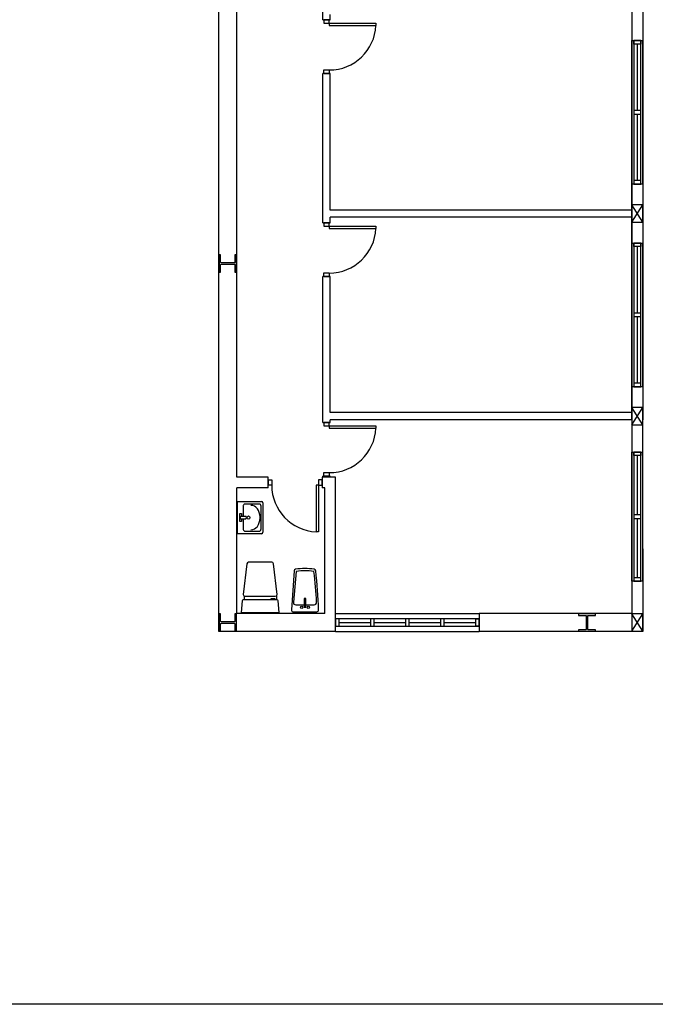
# Model space of a CAD drawing. Header units: millimetres. Extents: x -559 to 10735, y -2326 to 222.
# Tile 233 of 256: x 2385.33 to 2389.92, y -1797.17 to -1790.05. Entities that reach past the tile are written whole.
import ezdxf

# ---------------------------------------------------------------- set-up
doc = ezdxf.new("R2010")
doc.units = ezdxf.units.MM
doc.header["$LTSCALE"] = 4
doc.layers.add('Extremos da Area Total', color=253, linetype='Continuous')
doc.layers.add('Planta Baixa', color=251, linetype='Continuous')

# ---------------------------------------------------------------- blocks, each defined once
blk = doc.blocks.new('AUW01D3S-flat-8-flat-1')
at = {"color": 9}
for p, q in [((-0.075, 0), (-0.075, 1.8)), ((0.075, 0), (0.075, 1.8))]:
    blk.add_line(p, q, dxfattribs=at)
blk = doc.blocks.new('AUD18D1S-flat-18-flat-1')
at = {"color": 9}
for p, q in [((-0.075, 1.8), (0.075, 1.8)), ((0.075, 0), (-0.075, 0))]:
    blk.add_line(p, q, dxfattribs=at)
blk = doc.blocks.new('AUD19D1S-flat-18-flat-1')
at = {"color": 9}
for p, q in [((0, 1.8), (0, 1.8)), ((0, 0), (0, 0))]:
    blk.add_line(p, q, dxfattribs=at)
blk = doc.blocks.new('AUD37D1S-flat-50-flat-1')
at = {"color": 9}
for p, q in [((-0.05, 0.05), (-0.05, 0)), ((0.05, 0.05), (-0.05, 0.05)), ((-0.05, 0), (0.05, 0)), ((0.05, 0), (0.05, 0.05))]:
    blk.add_line(p, q, dxfattribs=at)
at = {"color": 9, "oblique": 36.8699, "width": 1.25, "flags": 3}
for p in [(-0.05, 0.05), (0, 0.05), (0.05, 0.05)]:
    blk.add_attdef('JAMBPT', p, '', height=0.00632, rotation=153.4349, dxfattribs=at)
at = {"color": 9, "width": 0.5, "flags": 3}
for p in [(-0.05, 0.05), (0, 0.05)]:
    blk.add_attdef('JAMBPT', p, '', height=0.01, rotation=90, dxfattribs=at)
blk = doc.blocks.new('AUD37D1S-flat-49-flat-1')
at = {"color": 9}
for p, q in [((-0.05, 0), (0.05, 0)), ((-0.05, -0.05), (-0.05, 0)), ((0.05, 0), (0.05, -0.05)), ((0.05, -0.05), (-0.05, -0.05))]:
    blk.add_line(p, q, dxfattribs=at)
at = {"color": 9, "text_generation_flag": 4, "flags": 3}
for p, height, rotation, width in [((-0.05, -0.05), 0.00632, 206.5651, 1.25), ((-0.05, -0.05), 0.01, 270, 0.5), ((0, -0.05), 0.00632, 206.5651, 1.25), ((0, -0.05), 0.01, 270, 0.5), ((0.05, -0.05), 0.00632, 206.5651, 1.25)]:
    blk.add_attdef('JAMBPT', p, '', height=height, rotation=rotation, dxfattribs=dict(at, width=width))
blk = doc.blocks.new('AUD40D1S-flat-16-flat-1')
at = {"color": 9}
for p, q in [((-0.05, 0.9), (-0.05, -0.9)), ((0.05, 0.9), (-0.05, 0.9)), ((0.05, -0.9), (0.05, 0.9)), ((-0.05, -0.9), (0.05, -0.9))]:
    blk.add_line(p, q, dxfattribs=at)
blk = doc.blocks.new('AUD40D1S-flat-15-flat-1')
at = {"color": 9}
for p, q in [((-0.05, 0.9), (-0.05, -0.9)), ((0.05, 0.9), (-0.05, 0.9)), ((0.05, -0.9), (0.05, 0.9)), ((-0.05, -0.9), (0.05, -0.9))]:
    blk.add_line(p, q, dxfattribs=at)
blk = doc.blocks.new('AUD37D1S-flat-48-flat-1')
at = {"color": 9}
for p, q in [((-0.05, 0.05), (-0.05, 0)), ((0.05, 0.05), (-0.05, 0.05)), ((-0.05, 0), (0.05, 0)), ((0.05, 0), (0.05, 0.05))]:
    blk.add_line(p, q, dxfattribs=at)
at = {"color": 9, "oblique": 36.8699, "width": 1.25, "flags": 3}
for p in [(-0.05, 0.05), (0, 0.05), (0.05, 0.05)]:
    blk.add_attdef('JAMBPT', p, '', height=0.00632, rotation=153.4349, dxfattribs=at)
at = {"color": 9, "width": 0.5, "flags": 3}
for p in [(-0.05, 0.05), (0, 0.05)]:
    blk.add_attdef('JAMBPT', p, '', height=0.01, rotation=90, dxfattribs=at)
blk = doc.blocks.new('AUW01D1S-flat-20-flat-1')
at = {"color": 9}
blk.add_line((0, -0.4125), (0, 0.4125), dxfattribs=at)
blk = doc.blocks.new('AUW01D1S-flat-19-flat-1')
at = {"color": 9}
blk.add_line((0, -0.4125), (0, 0.4125), dxfattribs=at)
blk = doc.blocks.new('AUW01D3S-flat-7-flat-1')
at = {"color": 9}
for p, q in [((-0.075, 0), (-0.075, 2)), ((0.075, 0), (0.075, 2))]:
    blk.add_line(p, q, dxfattribs=at)
blk = doc.blocks.new('AUD18D1S-flat-17-flat-1')
at = {"color": 9}
for p, q in [((-0.075, 2), (0.075, 2)), ((0.075, 0), (-0.075, 0))]:
    blk.add_line(p, q, dxfattribs=at)
blk = doc.blocks.new('AUD19D1S-flat-17-flat-1')
at = {"color": 9}
for p, q in [((0, 2), (0, 2)), ((0, 0), (0, 0))]:
    blk.add_line(p, q, dxfattribs=at)
blk = doc.blocks.new('AUD37D1S-flat-47-flat-1')
at = {"color": 9}
for p, q in [((-0.05, 0.05), (-0.05, 0)), ((0.05, 0.05), (-0.05, 0.05)), ((-0.05, 0), (0.05, 0)), ((0.05, 0), (0.05, 0.05))]:
    blk.add_line(p, q, dxfattribs=at)
at = {"color": 9, "oblique": 36.8699, "width": 1.25, "flags": 3}
for p in [(-0.05, 0.05), (0, 0.05), (0.05, 0.05)]:
    blk.add_attdef('JAMBPT', p, '', height=0.00632, rotation=153.4349, dxfattribs=at)
at = {"color": 9, "width": 0.5, "flags": 3}
for p in [(-0.05, 0.05), (0, 0.05)]:
    blk.add_attdef('JAMBPT', p, '', height=0.01, rotation=90, dxfattribs=at)
blk = doc.blocks.new('AUD37D1S-flat-46-flat-1')
at = {"color": 9}
for p, q in [((-0.05, 0), (0.05, 0)), ((-0.05, -0.05), (-0.05, 0)), ((0.05, 0), (0.05, -0.05)), ((0.05, -0.05), (-0.05, -0.05))]:
    blk.add_line(p, q, dxfattribs=at)
at = {"color": 9, "text_generation_flag": 4, "flags": 3}
for p, height, rotation, width in [((-0.05, -0.05), 0.00632, 206.5651, 1.25), ((-0.05, -0.05), 0.01, 270, 0.5), ((0, -0.05), 0.00632, 206.5651, 1.25), ((0, -0.05), 0.01, 270, 0.5), ((0.05, -0.05), 0.00632, 206.5651, 1.25)]:
    blk.add_attdef('JAMBPT', p, '', height=height, rotation=rotation, dxfattribs=dict(at, width=width))
blk = doc.blocks.new('AUD40D1S-flat-14-flat-1')
at = {"color": 9}
for p, q in [((-0.05, 1), (-0.05, -1)), ((0.05, 1), (-0.05, 1)), ((0.05, -1), (0.05, 1)), ((-0.05, -1), (0.05, -1))]:
    blk.add_line(p, q, dxfattribs=at)
blk = doc.blocks.new('AUD40D1S-flat-13-flat-1')
at = {"color": 9}
for p, q in [((-0.05, 1), (-0.05, -1)), ((0.05, 1), (-0.05, 1)), ((0.05, -1), (0.05, 1)), ((-0.05, -1), (0.05, -1))]:
    blk.add_line(p, q, dxfattribs=at)
blk = doc.blocks.new('AUD37D1S-flat-45-flat-1')
at = {"color": 9}
for p, q in [((-0.05, 0.05), (-0.05, 0)), ((0.05, 0.05), (-0.05, 0.05)), ((-0.05, 0), (0.05, 0)), ((0.05, 0), (0.05, 0.05))]:
    blk.add_line(p, q, dxfattribs=at)
at = {"color": 9, "oblique": 36.8699, "width": 1.25, "flags": 3}
for p in [(-0.05, 0.05), (0, 0.05), (0.05, 0.05)]:
    blk.add_attdef('JAMBPT', p, '', height=0.00632, rotation=153.4349, dxfattribs=at)
at = {"color": 9, "width": 0.5, "flags": 3}
for p in [(-0.05, 0.05), (0, 0.05)]:
    blk.add_attdef('JAMBPT', p, '', height=0.01, rotation=90, dxfattribs=at)
blk = doc.blocks.new('AUW01D1S-flat-18-flat-1')
at = {"color": 9}
blk.add_line((0, -0.4625), (0, 0.4625), dxfattribs=at)
blk = doc.blocks.new('AUW01D1S-flat-17-flat-1')
at = {"color": 9}
blk.add_line((0, -0.4625), (0, 0.4625), dxfattribs=at)
blk = doc.blocks.new('AUW01D3S-flat-3-flat-1')
at = {"color": 9}
for p, q in [((0, 0.125), (2, 0.125)), ((0, -0.125), (2, -0.125))]:
    blk.add_line(p, q, dxfattribs=at)
blk = doc.blocks.new('AUD18D1S-flat-13-flat-1')
at = {"color": 9}
for p, q in [((0, -0.125), (0, 0.125)), ((2, 0.125), (2, -0.125))]:
    blk.add_line(p, q, dxfattribs=at)
blk = doc.blocks.new('AUD19D1S-flat-13-flat-1')
at = {"color": 9}
for p, q in [((0, 0), (0, 0)), ((2, 0), (2, 0))]:
    blk.add_line(p, q, dxfattribs=at)
blk = doc.blocks.new('AUD37D1S-flat-33-flat-1')
at = {"color": 9}
for p, q in [((0, 0.05), (0, -0.05)), ((0.05, 0.05), (0, 0.05)), ((0.05, -0.05), (0.05, 0.05)), ((0, -0.05), (0.05, -0.05))]:
    blk.add_line(p, q, dxfattribs=at)
at = {"color": 9, "oblique": 36.8699, "width": 1.25, "flags": 3}
for p in [(0.05, 0.05), (0.05, 0), (0.05, -0.05)]:
    blk.add_attdef('JAMBPT', p, '', height=0.00632, rotation=63.4349, dxfattribs=at)
at = {"color": 9, "width": 0.5, "flags": 3}
for p in [(0.05, 0.05), (0.05, 0)]:
    blk.add_attdef('JAMBPT', p, '', height=0.01, dxfattribs=at)
blk = doc.blocks.new('AUD37D1S-flat-32-flat-1')
at = {"color": 9}
for p, q in [((-0.05, 0.05), (0, 0.05)), ((-0.05, -0.05), (-0.05, 0.05)), ((0, 0.05), (0, -0.05)), ((0, -0.05), (-0.05, -0.05))]:
    blk.add_line(p, q, dxfattribs=at)
at = {"color": 9, "text_generation_flag": 4, "flags": 3}
for p, height, rotation, width in [((-0.05, 0.05), 0.01, 180, 0.5), ((-0.05, 0), 0.01, 180, 0.5), ((-0.05, 0.05), 0.00632, 116.5651, 1.25), ((-0.05, 0), 0.00632, 116.5651, 1.25), ((-0.05, -0.05), 0.00632, 116.5651, 1.25)]:
    blk.add_attdef('JAMBPT', p, '', height=height, rotation=rotation, dxfattribs=dict(at, width=width))
blk = doc.blocks.new('AUD40D1S-flat-6-flat-1')
at = {"color": 9}
for p, q in [((-1, 0.05), (-1, -0.05)), ((1, 0.05), (-1, 0.05)), ((1, -0.05), (1, 0.05)), ((-1, -0.05), (1, -0.05))]:
    blk.add_line(p, q, dxfattribs=at)
blk = doc.blocks.new('AUD40D1S-flat-5-flat-1')
at = {"color": 9}
for p, q in [((-1, 0.05), (-1, -0.05)), ((1, 0.05), (-1, 0.05)), ((1, -0.05), (1, 0.05)), ((-1, -0.05), (1, -0.05))]:
    blk.add_line(p, q, dxfattribs=at)
blk = doc.blocks.new('AUD37D1S-flat-31-flat-1')
at = {"color": 9}
for p, q in [((0, 0.05), (0, -0.05)), ((0.05, 0.05), (0, 0.05)), ((0.05, -0.05), (0.05, 0.05)), ((0, -0.05), (0.05, -0.05))]:
    blk.add_line(p, q, dxfattribs=at)
at = {"color": 9, "oblique": 36.8699, "width": 1.25, "flags": 3}
for p in [(0.05, 0.05), (0.05, 0), (0.05, -0.05)]:
    blk.add_attdef('JAMBPT', p, '', height=0.00632, rotation=63.4349, dxfattribs=at)
at = {"color": 9, "width": 0.5, "flags": 3}
for p in [(0.05, 0.05), (0.05, 0)]:
    blk.add_attdef('JAMBPT', p, '', height=0.01, dxfattribs=at)
blk = doc.blocks.new('AUD37D1S-flat-30-flat-1')
at = {"color": 9}
for p, q in [((0, 0.05), (0, -0.05)), ((0.05, 0.05), (0, 0.05)), ((0.05, -0.05), (0.05, 0.05)), ((0, -0.05), (0.05, -0.05))]:
    blk.add_line(p, q, dxfattribs=at)
at = {"color": 9, "oblique": 36.8699, "width": 1.25, "flags": 3}
for p in [(0.05, 0.05), (0.05, 0), (0.05, -0.05)]:
    blk.add_attdef('JAMBPT', p, '', height=0.00632, rotation=63.4349, dxfattribs=at)
at = {"color": 9, "width": 0.5, "flags": 3}
for p in [(0.05, 0.05), (0.05, 0)]:
    blk.add_attdef('JAMBPT', p, '', height=0.01, dxfattribs=at)
blk = doc.blocks.new('AUD37D1S-flat-29-flat-1')
at = {"color": 9}
for p, q in [((0, 0.05), (0, -0.05)), ((0.05, 0.05), (0, 0.05)), ((0.05, -0.05), (0.05, 0.05)), ((0, -0.05), (0.05, -0.05))]:
    blk.add_line(p, q, dxfattribs=at)
at = {"color": 9, "oblique": 36.8699, "width": 1.25, "flags": 3}
for p in [(0.05, 0.05), (0.05, 0), (0.05, -0.05)]:
    blk.add_attdef('JAMBPT', p, '', height=0.00632, rotation=63.4349, dxfattribs=at)
at = {"color": 9, "width": 0.5, "flags": 3}
for p in [(0.05, 0.05), (0.05, 0)]:
    blk.add_attdef('JAMBPT', p, '', height=0.01, dxfattribs=at)
blk = doc.blocks.new('AUW01D1S-flat-8-flat-1')
at = {"color": 9}
blk.add_line((-0.21875, 0), (0.21875, 0), dxfattribs=at)
blk = doc.blocks.new('AUW01D1S-flat-7-flat-1')
at = {"color": 9}
blk.add_line((-0.21875, 0), (0.21875, 0), dxfattribs=at)
blk = doc.blocks.new('AUW01D1S-flat-6-flat-1')
at = {"color": 9}
blk.add_line((-0.21875, 0), (0.21875, 0), dxfattribs=at)
blk = doc.blocks.new('AUW01D1S-flat-5-flat-1')
at = {"color": 9}
blk.add_line((-0.21875, 0), (0.21875, 0), dxfattribs=at)
blk = doc.blocks.new('A1138DB-flat-1-flat-1')
at = {"color": 9}
for p, q in [((0, 0.225), (0.332, 0.225)), ((0, -0.225), (0, 0.225)), ((0.079, 0.166), (0.079, 0.018)), ((0.308, 0.188), (0.097, 0.188)), ((0.326, -0.166), (0.326, 0.166)), ((0.35, 0.203), (0.35, -0.203)), ((0.032, 0.055), (0.056, 0.055)), ((0.032, -0.055), (0.032, 0.055)), ((0.038, 0.018), (0.114, 0.018)), ((0.038, 0.018), (0.038, -0.018)), ((0.056, 0.055), (0.056, 0.018)), ((0.312, -0.008), (0.312, 0.008)), ((0.056, -0.055), (0.032, -0.055)), ((0.038, -0.018), (0.114, -0.018)), ((0.056, -0.018), (0.056, -0.055)), ((0.079, -0.018), (0.079, -0.166)), ((0.332, -0.225), (0, -0.225)), ((0.097, -0.188), (0.308, -0.188)), ((0.308, -0.188), (0.308, -0.188))]:
    blk.add_line(p, q, dxfattribs=at)
for centre, major_axis, start_param, end_param in [((0.097, 0.166), (0, 0.0225), -0.000001, 1.570797), ((0.186, 0.008), (0, 0.162), 4.712388, 6.283186), ((0.308, 0.166), (0, 0.0225), 4.712388, 6.283186), ((0.332, 0.203), (0, 0.0225), 4.712389, 6.283185), ((0.106, 0), (0, 0.0212), 3.694408, 5.73037), ((0.152, 0), (0, 0.0232), -1.570796, 4.712389), ((0.186, -0.008), (0, 0.162), 3.141592, 4.71239), ((0.097, -0.166), (0, 0.0225), 1.570796, 3.141593), ((0.308, -0.166), (0, 0.0225), 3.141592, 4.71239), ((0.332, -0.203), (0, 0.0225), 3.141593, 4.712389)]:
    blk.add_ellipse(centre, major_axis=major_axis, ratio=0.777778, start_param=start_param, end_param=end_param, dxfattribs=at)
blk = doc.blocks.new('A1113DC-flat-1-flat-1')
at = {"color": 9}
for p, q in [((-0.225, 0.232), (-0.225, 0.177)), ((0.225, 0.232), (0.225, 0.177))]:
    blk.add_line(p, q, dxfattribs=at)
blk.add_lwpolyline([(-0.209, 0.228), (0.209, 0.228, 0.386017), (0.235, 0.252), (0.186, 0.682, 0.395235), (0.163, 0.701), (-0.163, 0.701, 0.366606), (-0.186, 0.682), (-0.235, 0.252, 0.513791), (-0.209, 0.228, -0.633463)], format="xyb", dxfattribs=at)
blk.add_lwpolyline([(0.265, 0), (0.252, 0.163, 0.403591), (0.236, 0.177), (-0.236, 0.177, 0.377821), (-0.252, 0.163), (-0.265, 0)], format="xyb", close=True, dxfattribs=at)
blk.add_lwpolyline([(0.21, 0.177), (0.21, 0.192), (0.149, 0.192), (0.149, 0.177)], dxfattribs=at)
blk = doc.blocks.new('A1088DB-flat-1-flat-1')
at = {"color": 9}
for p, q in [((-0.013, 0.212), (-0.013, 0.097)), ((0.009, 0.215), (-0.009, 0.215)), ((0.013, 0.097), (0.013, 0.212)), ((-0.009, 0.094), (0.009, 0.094))]:
    blk.add_line(p, q, dxfattribs=at)
blk.add_lwpolyline([(-0.167, 0.03), (0.167, 0.03, 0.424971), (0.19, 0.055, 0.01844), (0.15, 0.6, 0.344025), (0.13, 0.621, 0.06763), (-0.13, 0.621, 0.354371), (-0.15, 0.599), (-0.19, 0.056, 0.435916)], format="xyb", close=True, dxfattribs=at)
blk.add_lwpolyline([(0.013, 0.126), (0.128, 0.126, 0.429026), (0.162, 0.162, 0.018917), (0.124, 0.588, 0.342117), (0.12, 0.592, 0.063071), (-0.12, 0.592, 0.352764), (-0.124, 0.588), (-0.162, 0.163, 0.440407), (-0.128, 0.126), (-0.013, 0.126)], format="xyb", dxfattribs=at)
for centre in [(-0.045, 0.09), (0.046, 0.09)]:
    blk.add_circle(centre, 0.0169, dxfattribs=at)
for centre, start, end in [((-0.009, 0.212), 90, 180), ((0.009, 0.212), 0, 90), ((-0.009, 0.097), 180, 270), ((0.009, 0.097), 270, 0)]:
    blk.add_arc(centre, 0.00381, start, end, dxfattribs=at)
blk = doc.blocks.new('AUD18D1S-flat-10-flat-1')
at = {"color": 9}
for p, q in [((-0.75, -0.075), (-0.75, 0.075)), ((0, 0.075), (0, -0.075))]:
    blk.add_line(p, q, dxfattribs=at)
blk = doc.blocks.new('AUD19D1S-flat-10-flat-1')
at = {"color": 9}
for p, q in [((0, 0), (0, 0)), ((-0.75, 0), (-0.75, 0))]:
    blk.add_line(p, q, dxfattribs=at)
blk = doc.blocks.new('AUD37D1S-flat-22-flat-1')
at = {"color": 9}
for p, q in [((-0.05, 0.0375), (-0.05, -0.0375)), ((0, 0.0375), (-0.05, 0.0375)), ((0, -0.0375), (0, 0.0375)), ((-0.05, -0.0375), (0, -0.0375))]:
    blk.add_line(p, q, dxfattribs=at)
at = {"color": 9, "width": 0.666667, "flags": 3}
for p in [(-0.05, 0), (-0.05, -0.0375)]:
    blk.add_attdef('JAMBPT', p, '', height=0.0075, rotation=180, dxfattribs=at)
at = {"color": 9, "oblique": 22.61986, "width": 1.083333, "flags": 3}
for p in [(-0.05, 0.0375), (-0.05, 0), (-0.05, -0.0375)]:
    blk.add_attdef('JAMBPT', p, '', height=0.00588, rotation=236.30993, dxfattribs=at)
blk = doc.blocks.new('AUD37D1S-flat-21-flat-1')
at = {"color": 9}
for p, q in [((0, -0.0375), (0, 0.0375)), ((0, 0.0375), (0.05, 0.0375)), ((0.05, 0.0375), (0.05, -0.0375)), ((0.05, -0.0375), (0, -0.0375))]:
    blk.add_line(p, q, dxfattribs=at)
at = {"color": 9, "text_generation_flag": 4, "width": 1.083333, "flags": 3}
for p in [(0.05, 0.0375), (0.05, 0), (0.05, -0.0375)]:
    blk.add_attdef('JAMBPT', p, '', height=0.00588, rotation=303.69007, dxfattribs=at)
at = {"color": 9, "text_generation_flag": 4, "width": 0.666667, "flags": 3}
for p in [(0.05, 0), (0.05, -0.0375)]:
    blk.add_attdef('JAMBPT', p, '', height=0.0075, dxfattribs=at)
blk = doc.blocks.new('AUD41D1S-flat-10-flat-1')
at = {"color": 9}
for p, q in [((-0.375, 0.0375), (-0.375, -0.0375)), ((0.375, -0.0375), (0.375, 0.0375))]:
    blk.add_line(p, q, dxfattribs=at)
blk = doc.blocks.new('AUD29D1S-flat-14-flat-1')
at = {"color": 9}
for p, q in [((0.325, 0), (0.293, 0)), ((0.293, 0), (0.293, -0.65)), ((0.325, 0), (0.325, -0.65)), ((0.325, -0.65), (0.293, -0.65))]:
    blk.add_line(p, q, dxfattribs=at)
blk.add_ellipse((0.325, 0), major_axis=(-0.46, 0.46), ratio=1, start_param=0.785398, end_param=2.307564, dxfattribs=at)
blk = doc.blocks.new('AUD18D1S-flat-9-flat-1')
at = {"color": 9}
for p, q in [((-0.05, 0), (0.05, 0)), ((0.05, -0.75), (-0.05, -0.75))]:
    blk.add_line(p, q, dxfattribs=at)
blk = doc.blocks.new('AUD19D1S-flat-9-flat-1')
at = {"color": 9}
for p, q in [((0, 0), (0, 0)), ((0, -0.75), (0, -0.75))]:
    blk.add_line(p, q, dxfattribs=at)
blk = doc.blocks.new('AUD37D1S-flat-20-flat-1')
at = {"color": 9}
for p, q in [((0.0375, 0), (-0.0375, 0)), ((-0.0375, 0), (-0.0375, -0.05)), ((0.0375, -0.05), (0.0375, 0)), ((-0.0375, -0.05), (0.0375, -0.05))]:
    blk.add_line(p, q, dxfattribs=at)
at = {"color": 9, "oblique": 22.61986, "width": 1.083333, "flags": 3}
for p in [(-0.0375, -0.05), (0, -0.05), (0.0375, -0.05)]:
    blk.add_attdef('JAMBPT', p, '', height=0.00588, rotation=326.30993, dxfattribs=at)
at = {"color": 9, "width": 0.666667, "flags": 3}
for p in [(0, -0.05), (0.0375, -0.05)]:
    blk.add_attdef('JAMBPT', p, '', height=0.0075, rotation=270, dxfattribs=at)
blk = doc.blocks.new('AUD37D1S-flat-19-flat-1')
at = {"color": 9}
for p, q in [((-0.0375, 0.05), (0.0375, 0.05)), ((-0.0375, 0), (-0.0375, 0.05)), ((0.0375, 0), (-0.0375, 0)), ((0.0375, 0.05), (0.0375, 0))]:
    blk.add_line(p, q, dxfattribs=at)
at = {"color": 9, "text_generation_flag": 4, "flags": 3}
for p, height, rotation, width in [((-0.0375, 0.05), 0.00588, 33.69007, 1.083333), ((0, 0.05), 0.0075, 90, 0.666667), ((0, 0.05), 0.00588, 33.69007, 1.083333), ((0.0375, 0.05), 0.0075, 90, 0.666667), ((0.0375, 0.05), 0.00588, 33.69007, 1.083333)]:
    blk.add_attdef('JAMBPT', p, '', height=height, rotation=rotation, dxfattribs=dict(at, width=width))
blk = doc.blocks.new('AUD41D1S-flat-9-flat-1')
at = {"color": 9}
for p, q in [((0.0375, 0.375), (-0.0375, 0.375)), ((-0.0375, -0.375), (0.0375, -0.375))]:
    blk.add_line(p, q, dxfattribs=at)
blk = doc.blocks.new('AUD29D1S-flat-13-flat-1')
at = {"color": 9}
for p, q in [((0, 0.325), (0, 0.293)), ((0, 0.325), (0.65, 0.325)), ((0, 0.293), (0.65, 0.293)), ((0.65, 0.325), (0.65, 0.293))]:
    blk.add_line(p, q, dxfattribs=at)
blk.add_ellipse((0, 0.325), major_axis=(0.46, 0.46), ratio=1, start_param=3.926991, end_param=5.449157, dxfattribs=at)
blk = doc.blocks.new('AUD18D1S-flat-3-flat-1')
at = {"color": 9}
for p, q in [((-0.05, 0), (0.05, 0)), ((0.05, -0.75), (-0.05, -0.75))]:
    blk.add_line(p, q, dxfattribs=at)
blk = doc.blocks.new('AUD19D1S-flat-3-flat-1')
at = {"color": 9}
for p, q in [((0, 0), (0, 0)), ((0, -0.75), (0, -0.75))]:
    blk.add_line(p, q, dxfattribs=at)
blk = doc.blocks.new('AUD37D1S-flat-8-flat-1')
at = {"color": 9}
for p, q in [((0.0375, 0), (-0.0375, 0)), ((-0.0375, 0), (-0.0375, -0.05)), ((0.0375, -0.05), (0.0375, 0)), ((-0.0375, -0.05), (0.0375, -0.05))]:
    blk.add_line(p, q, dxfattribs=at)
at = {"color": 9, "oblique": 22.61986, "width": 1.083333, "flags": 3}
for p in [(-0.0375, -0.05), (0, -0.05), (0.0375, -0.05)]:
    blk.add_attdef('JAMBPT', p, '', height=0.00588, rotation=326.30993, dxfattribs=at)
at = {"color": 9, "width": 0.666667, "flags": 3}
for p in [(0, -0.05), (0.0375, -0.05)]:
    blk.add_attdef('JAMBPT', p, '', height=0.0075, rotation=270, dxfattribs=at)
blk = doc.blocks.new('AUD37D1S-flat-7-flat-1')
at = {"color": 9}
for p, q in [((-0.0375, 0.05), (0.0375, 0.05)), ((-0.0375, 0), (-0.0375, 0.05)), ((0.0375, 0), (-0.0375, 0)), ((0.0375, 0.05), (0.0375, 0))]:
    blk.add_line(p, q, dxfattribs=at)
at = {"color": 9, "text_generation_flag": 4, "flags": 3}
for p, height, rotation, width in [((-0.0375, 0.05), 0.00588, 33.69007, 1.083333), ((0, 0.05), 0.0075, 90, 0.666667), ((0, 0.05), 0.00588, 33.69007, 1.083333), ((0.0375, 0.05), 0.0075, 90, 0.666667), ((0.0375, 0.05), 0.00588, 33.69007, 1.083333)]:
    blk.add_attdef('JAMBPT', p, '', height=height, rotation=rotation, dxfattribs=dict(at, width=width))
blk = doc.blocks.new('AUD41D1S-flat-3-flat-1')
at = {"color": 9}
for p, q in [((0.0375, 0.375), (-0.0375, 0.375)), ((-0.0375, -0.375), (0.0375, -0.375))]:
    blk.add_line(p, q, dxfattribs=at)
blk = doc.blocks.new('AUD29D1S-flat-7-flat-1')
at = {"color": 9}
for p, q in [((0, 0.325), (0, 0.293)), ((0, 0.325), (0.65, 0.325)), ((0, 0.293), (0.65, 0.293)), ((0.65, 0.325), (0.65, 0.293))]:
    blk.add_line(p, q, dxfattribs=at)
blk.add_ellipse((0, 0.325), major_axis=(0.46, 0.46), ratio=1, start_param=3.926991, end_param=5.449157, dxfattribs=at)
blk = doc.blocks.new('AUD18D1S-flat-2-flat-1')
at = {"color": 9}
for p, q in [((-0.05, 0), (0.05, 0)), ((0.05, -0.75), (-0.05, -0.75))]:
    blk.add_line(p, q, dxfattribs=at)
blk = doc.blocks.new('AUD19D1S-flat-2-flat-1')
at = {"color": 9}
for p, q in [((0, 0), (0, 0)), ((0, -0.75), (0, -0.75))]:
    blk.add_line(p, q, dxfattribs=at)
blk = doc.blocks.new('AUD37D1S-flat-6-flat-1')
at = {"color": 9}
for p, q in [((0.0375, 0), (-0.0375, 0)), ((-0.0375, 0), (-0.0375, -0.05)), ((0.0375, -0.05), (0.0375, 0)), ((-0.0375, -0.05), (0.0375, -0.05))]:
    blk.add_line(p, q, dxfattribs=at)
at = {"color": 9, "oblique": 22.61986, "width": 1.083333, "flags": 3}
for p in [(-0.0375, -0.05), (0, -0.05), (0.0375, -0.05)]:
    blk.add_attdef('JAMBPT', p, '', height=0.00588, rotation=326.30993, dxfattribs=at)
at = {"color": 9, "width": 0.666667, "flags": 3}
for p in [(0, -0.05), (0.0375, -0.05)]:
    blk.add_attdef('JAMBPT', p, '', height=0.0075, rotation=270, dxfattribs=at)
blk = doc.blocks.new('AUD37D1S-flat-5-flat-1')
at = {"color": 9}
for p, q in [((-0.0375, 0.05), (0.0375, 0.05)), ((-0.0375, 0), (-0.0375, 0.05)), ((0.0375, 0), (-0.0375, 0)), ((0.0375, 0.05), (0.0375, 0))]:
    blk.add_line(p, q, dxfattribs=at)
at = {"color": 9, "text_generation_flag": 4, "flags": 3}
for p, height, rotation, width in [((-0.0375, 0.05), 0.00588, 33.69007, 1.083333), ((0, 0.05), 0.0075, 90, 0.666667), ((0, 0.05), 0.00588, 33.69007, 1.083333), ((0.0375, 0.05), 0.0075, 90, 0.666667), ((0.0375, 0.05), 0.00588, 33.69007, 1.083333)]:
    blk.add_attdef('JAMBPT', p, '', height=height, rotation=rotation, dxfattribs=dict(at, width=width))
blk = doc.blocks.new('AUD41D1S-flat-2-flat-1')
at = {"color": 9}
for p, q in [((0.0375, 0.375), (-0.0375, 0.375)), ((-0.0375, -0.375), (0.0375, -0.375))]:
    blk.add_line(p, q, dxfattribs=at)
blk = doc.blocks.new('AUD29D1S-flat-6-flat-1')
at = {"color": 9}
for p, q in [((0, 0.325), (0, 0.293)), ((0, 0.325), (0.65, 0.325)), ((0, 0.293), (0.65, 0.293)), ((0.65, 0.325), (0.65, 0.293))]:
    blk.add_line(p, q, dxfattribs=at)
blk.add_ellipse((0, 0.325), major_axis=(0.46, 0.46), ratio=1, start_param=3.926991, end_param=5.449157, dxfattribs=at)
blk = doc.blocks.new('AUW01D3S-flat-6-flat-1')
at = {"color": 9}
for p, q in [((-0.075, 0), (-0.075, 2)), ((0.075, 0), (0.075, 2))]:
    blk.add_line(p, q, dxfattribs=at)
blk = doc.blocks.new('AUD18D1S-flat-16-flat-1')
at = {"color": 9}
for p, q in [((-0.075, 2), (0.075, 2)), ((0.075, 0), (-0.075, 0))]:
    blk.add_line(p, q, dxfattribs=at)
blk = doc.blocks.new('AUD37D1S-flat-44-flat-1')
at = {"color": 9}
for p, q in [((-0.05, 0.05), (-0.05, 0)), ((0.05, 0.05), (-0.05, 0.05)), ((-0.05, 0), (0.05, 0)), ((0.05, 0), (0.05, 0.05))]:
    blk.add_line(p, q, dxfattribs=at)
at = {"color": 9, "oblique": 36.8699, "width": 1.25, "flags": 3}
for p in [(-0.05, 0.05), (0, 0.05), (0.05, 0.05)]:
    blk.add_attdef('JAMBPT', p, '', height=0.00632, rotation=153.4349, dxfattribs=at)
at = {"color": 9, "width": 0.5, "flags": 3}
for p in [(-0.05, 0.05), (0, 0.05)]:
    blk.add_attdef('JAMBPT', p, '', height=0.01, rotation=90, dxfattribs=at)
blk = doc.blocks.new('AUD37D1S-flat-43-flat-1')
at = {"color": 9}
for p, q in [((-0.05, 0), (0.05, 0)), ((-0.05, -0.05), (-0.05, 0)), ((0.05, 0), (0.05, -0.05)), ((0.05, -0.05), (-0.05, -0.05))]:
    blk.add_line(p, q, dxfattribs=at)
at = {"color": 9, "text_generation_flag": 4, "flags": 3}
for p, height, rotation, width in [((-0.05, -0.05), 0.00632, 206.5651, 1.25), ((-0.05, -0.05), 0.01, 270, 0.5), ((0, -0.05), 0.00632, 206.5651, 1.25), ((0, -0.05), 0.01, 270, 0.5), ((0.05, -0.05), 0.00632, 206.5651, 1.25)]:
    blk.add_attdef('JAMBPT', p, '', height=height, rotation=rotation, dxfattribs=dict(at, width=width))
blk = doc.blocks.new('AUD40D1S-flat-12-flat-1')
at = {"color": 9}
for p, q in [((-0.05, 1), (-0.05, -1)), ((0.05, 1), (-0.05, 1)), ((0.05, -1), (0.05, 1)), ((-0.05, -1), (0.05, -1))]:
    blk.add_line(p, q, dxfattribs=at)
blk = doc.blocks.new('AUD40D1S-flat-11-flat-1')
at = {"color": 9}
for p, q in [((-0.05, 1), (-0.05, -1)), ((0.05, 1), (-0.05, 1)), ((0.05, -1), (0.05, 1)), ((-0.05, -1), (0.05, -1))]:
    blk.add_line(p, q, dxfattribs=at)
blk = doc.blocks.new('AUD37D1S-flat-42-flat-1')
at = {"color": 9}
for p, q in [((-0.05, 0.05), (-0.05, 0)), ((0.05, 0.05), (-0.05, 0.05)), ((-0.05, 0), (0.05, 0)), ((0.05, 0), (0.05, 0.05))]:
    blk.add_line(p, q, dxfattribs=at)
at = {"color": 9, "oblique": 36.8699, "width": 1.25, "flags": 3}
for p in [(-0.05, 0.05), (0, 0.05), (0.05, 0.05)]:
    blk.add_attdef('JAMBPT', p, '', height=0.00632, rotation=153.4349, dxfattribs=at)
at = {"color": 9, "width": 0.5, "flags": 3}
for p in [(-0.05, 0.05), (0, 0.05)]:
    blk.add_attdef('JAMBPT', p, '', height=0.01, rotation=90, dxfattribs=at)
blk = doc.blocks.new('AUW01D1S-flat-16-flat-1')
at = {"color": 9}
blk.add_line((0, -0.4625), (0, 0.4625), dxfattribs=at)
blk = doc.blocks.new('AUW01D1S-flat-15-flat-1')
at = {"color": 9}
blk.add_line((0, -0.4625), (0, 0.4625), dxfattribs=at)

msp = doc.modelspace()

# ---------------------------------------------------------------- linework, layer by layer
at = {"layer": 'Extremos da Area Total'}
msp.add_lwpolyline([(2380.3178, -1784.7732), (2380.3178, -1783.1379), (2428.891, -1783.1379), (2428.891, -1797.1728), (2380.3178, -1797.1728), (2380.3178, -1785.0486)], dxfattribs=at)
msp.add_lwpolyline([(2380.3178, -1784.7732), (2380.3178, -1783.1379), (2428.891, -1783.1379), (2428.891, -1797.1728), (2380.3178, -1797.1728), (2380.3178, -1785.0486)], dxfattribs=at)
at = {"layer": 'Planta Baixa'}
for p, q in [((2386.7684, -1794.4772), (2386.7684, -1788.2838)), ((2386.7684, -1794.4772), (2386.7684, -1788.2838)), ((2386.8982, -1793.3606), (2386.8982, -1788.2838)), ((2386.8982, -1793.3606), (2386.8982, -1788.2838)), ((2387.5215, -1790.0523), (2387.5215, -1789.0126)), ((2387.5215, -1790.0523), (2387.5215, -1789.0126)), ((2389.7547, -1789.738), (2389.7547, -1790.7768)), ((2389.7547, -1789.738), (2389.7547, -1790.7768)), ((2389.8326, -1789.738), (2389.8326, -1790.7768)), ((2389.8326, -1789.738), (2389.8326, -1790.7768)), ((2387.5734, -1790.0523), (2387.5734, -1790.0159)), ((2387.5734, -1790.0523), (2387.5734, -1790.0159)), ((2389.7547, -1790.0159), (2389.7547, -1791.4286)), ((2389.7547, -1790.0159), (2389.7547, -1791.4286)), ((2387.5215, -1791.5204), (2387.5215, -1790.4418)), ((2387.5215, -1791.5204), (2387.5215, -1790.4418)), ((2387.5734, -1791.4286), (2387.5734, -1790.4418)), ((2387.5734, -1791.4286), (2387.5734, -1790.4418)), ((2389.7547, -1791.4286), (2389.7547, -1790.7768)), ((2389.7547, -1791.4286), (2389.7547, -1790.7768)), ((2389.8326, -1790.7768), (2389.8326, -1791.8155)), ((2389.8326, -1790.7768), (2389.8326, -1791.8155)), ((2389.7547, -1791.4286), (2387.5734, -1791.4286)), ((2389.7547, -1791.4286), (2387.5734, -1791.4286)), ((2389.8326, -1791.5169), (2389.7547, -1791.3922)), ((2389.7547, -1791.5169), (2389.8326, -1791.3922)), ((2389.8326, -1791.5169), (2389.7547, -1791.3922)), ((2389.7547, -1791.5169), (2389.8326, -1791.3922)), ((2389.7547, -1791.4805), (2389.7547, -1791.4286)), ((2389.7547, -1791.4805), (2389.7547, -1791.4286)), ((2389.7547, -1791.4805), (2387.5734, -1791.4805)), ((2387.5734, -1791.5204), (2387.5734, -1791.4805)), ((2389.7547, -1791.4805), (2387.5734, -1791.4805)), ((2387.5734, -1791.5204), (2387.5734, -1791.4805)), ((2389.7547, -1791.4805), (2389.7547, -1791.8155)), ((2389.7547, -1792.8932), (2389.7547, -1791.4805)), ((2389.7547, -1791.4805), (2389.7547, -1791.8155)), ((2389.7547, -1792.8932), (2389.7547, -1791.4805)), ((2389.7547, -1791.8155), (2389.7547, -1792.8932)), ((2389.7547, -1791.8155), (2389.7547, -1792.8932)), ((2389.8326, -1791.8155), (2389.8326, -1792.9451)), ((2389.8326, -1791.8155), (2389.8326, -1792.9451)), ((2387.5215, -1792.9642), (2387.5215, -1791.9099)), ((2387.5215, -1792.9642), (2387.5215, -1791.9099)), ((2387.5734, -1792.8932), (2387.5734, -1791.9099)), ((2387.5734, -1792.8932), (2387.5734, -1791.9099)), ((2389.8326, -1792.9815), (2389.7547, -1792.8568)), ((2389.7547, -1792.9815), (2389.8326, -1792.8568)), ((2389.8326, -1792.9815), (2389.7547, -1792.8568)), ((2389.7547, -1792.9815), (2389.8326, -1792.8568)), ((2389.7547, -1792.8932), (2387.5734, -1792.8932)), ((2389.7547, -1792.8932), (2387.5734, -1792.8932)), ((2389.7547, -1792.9451), (2387.5734, -1792.9451)), ((2387.5734, -1792.9642), (2387.5734, -1792.9451)), ((2389.7547, -1792.9451), (2387.5734, -1792.9451)), ((2387.5734, -1792.9642), (2387.5734, -1792.9451)), ((2389.7547, -1792.9451), (2389.7547, -1792.8932)), ((2389.7547, -1792.9451), (2389.7547, -1792.8932)), ((2389.7547, -1792.9451), (2389.7547, -1794.3474)), ((2389.7547, -1792.9451), (2389.7547, -1794.3474)), ((2389.7547, -1792.9451), (2389.7547, -1794.3474)), ((2389.7547, -1792.9451), (2389.7547, -1794.3474)), ((2389.8326, -1793.88), (2389.8326, -1792.9451)), ((2389.8326, -1793.88), (2389.8326, -1792.9451)), ((2387.1254, -1793.3606), (2386.8982, -1793.3606)), ((2387.1254, -1793.3606), (2386.8982, -1793.3606)), ((2387.6124, -1793.3606), (2387.515, -1793.3606)), ((2387.6124, -1793.3606), (2387.515, -1793.3606)), ((2387.5215, -1793.3606), (2387.5215, -1793.3537)), ((2387.5215, -1793.3606), (2387.5215, -1793.3537)), ((2387.5734, -1793.3606), (2387.5734, -1793.3537)), ((2387.5734, -1793.3606), (2387.5734, -1793.3537)), ((2387.6124, -1794.3474), (2387.6124, -1793.3606)), ((2387.6124, -1794.3474), (2387.6124, -1793.3606)), ((2386.8982, -1794.3474), (2386.8982, -1793.4385)), ((2387.1254, -1793.4385), (2386.8982, -1793.4385)), ((2386.8982, -1794.3474), (2386.8982, -1793.4385)), ((2387.1254, -1793.4385), (2386.8982, -1793.4385)), ((2387.5344, -1793.4385), (2387.515, -1793.4385)), ((2387.5344, -1793.4385), (2387.515, -1793.4385)), ((2387.5344, -1794.3474), (2387.5344, -1793.4385)), ((2387.5344, -1794.3474), (2387.5344, -1793.4385)), ((2389.8326, -1793.88), (2389.8326, -1794.4772)), ((2389.8326, -1793.88), (2389.8326, -1794.4772)), ((2387.5344, -1794.3474), (2386.8982, -1794.3474)), ((2387.5344, -1794.3474), (2386.8982, -1794.3474)), ((2389.7547, -1794.3474), (2388.6511, -1794.3474)), ((2389.7547, -1794.3474), (2388.6511, -1794.3474)), ((2389.8326, -1794.4746), (2389.7547, -1794.35)), ((2389.7547, -1794.4746), (2389.8326, -1794.35)), ((2389.8326, -1794.4746), (2389.7547, -1794.35)), ((2389.7547, -1794.4746), (2389.8326, -1794.35)), ((2387.6124, -1794.4772), (2386.7684, -1794.4772)), ((2387.6124, -1794.4772), (2386.7684, -1794.4772)), ((2389.8326, -1794.4772), (2388.6511, -1794.4772)), ((2389.8326, -1794.4772), (2388.6511, -1794.4772))]:
    msp.add_line(p, q, dxfattribs=at)
for points in [[(2389.7547, -1791.5169), (2389.8326, -1791.5169), (2389.8326, -1791.3922), (2389.7547, -1791.3922)], [(2389.7547, -1791.5169), (2389.8326, -1791.5169), (2389.8326, -1791.3922), (2389.7547, -1791.3922)], [(2389.7547, -1792.9815), (2389.8326, -1792.9815), (2389.8326, -1792.8568), (2389.7547, -1792.8568)], [(2389.7547, -1792.9815), (2389.8326, -1792.9815), (2389.8326, -1792.8568), (2389.7547, -1792.8568)], [(2389.7547, -1794.4746), (2389.8326, -1794.4746), (2389.8326, -1794.35), (2389.7547, -1794.35)], [(2389.7547, -1794.4746), (2389.8326, -1794.4746), (2389.8326, -1794.35), (2389.7547, -1794.35)]]:
    msp.add_lwpolyline(points, close=True, dxfattribs=at)
for points in [[(2386.771, -1791.8778), (2386.7814, -1791.8778), (2386.7814, -1791.8259, -0.414214), (2386.7866, -1791.8207), (2386.88, -1791.8207, -0.414214), (2386.8852, -1791.8259), (2386.8852, -1791.8778), (2386.8956, -1791.8778), (2386.8956, -1791.7532), (2386.8852, -1791.7532), (2386.8852, -1791.8051, -0.414214), (2386.88, -1791.8103), (2386.7866, -1791.8103, -0.414214), (2386.7814, -1791.8051), (2386.7814, -1791.7532), (2386.771, -1791.7532)], [(2386.771, -1791.8778), (2386.7814, -1791.8778), (2386.7814, -1791.8259, -0.414214), (2386.7866, -1791.8207), (2386.88, -1791.8207, -0.414214), (2386.8852, -1791.8259), (2386.8852, -1791.8778), (2386.8956, -1791.8778), (2386.8956, -1791.7532), (2386.8852, -1791.7532), (2386.8852, -1791.8051, -0.414214), (2386.88, -1791.8103), (2386.7866, -1791.8103, -0.414214), (2386.7814, -1791.8051), (2386.7814, -1791.7532), (2386.771, -1791.7532)], [(2386.8956, -1794.35), (2386.8852, -1794.35), (2386.8852, -1794.4019, -0.414214), (2386.88, -1794.4071), (2386.7866, -1794.4071, -0.414214), (2386.7814, -1794.4019), (2386.7814, -1794.35), (2386.771, -1794.35), (2386.771, -1794.4746), (2386.7814, -1794.4746), (2386.7814, -1794.4227, -0.414214), (2386.7866, -1794.4175), (2386.88, -1794.4175, -0.414214), (2386.8852, -1794.4227), (2386.8852, -1794.4746), (2386.8956, -1794.4746)], [(2386.8956, -1794.35), (2386.8852, -1794.35), (2386.8852, -1794.4019, -0.414214), (2386.88, -1794.4071), (2386.7866, -1794.4071, -0.414214), (2386.7814, -1794.4019), (2386.7814, -1794.35), (2386.771, -1794.35), (2386.771, -1794.4746), (2386.7814, -1794.4746), (2386.7814, -1794.4227, -0.414214), (2386.7866, -1794.4175), (2386.88, -1794.4175, -0.414214), (2386.8852, -1794.4227), (2386.8852, -1794.4746), (2386.8956, -1794.4746)], [(2389.4924, -1794.4746), (2389.4924, -1794.4643), (2389.4405, -1794.4643, -0.414214), (2389.4353, -1794.4591), (2389.4353, -1794.3656, -0.414214), (2389.4405, -1794.3604), (2389.4924, -1794.3604), (2389.4924, -1794.35), (2389.3678, -1794.35), (2389.3678, -1794.3604), (2389.4197, -1794.3604, -0.414214), (2389.4249, -1794.3656), (2389.4249, -1794.4591, -0.414214), (2389.4197, -1794.4643), (2389.3678, -1794.4643), (2389.3678, -1794.4746)], [(2389.4924, -1794.4746), (2389.4924, -1794.4643), (2389.4405, -1794.4643, -0.414214), (2389.4353, -1794.4591), (2389.4353, -1794.3656, -0.414214), (2389.4405, -1794.3604), (2389.4924, -1794.3604), (2389.4924, -1794.35), (2389.3678, -1794.35), (2389.3678, -1794.3604), (2389.4197, -1794.3604, -0.414214), (2389.4249, -1794.3656), (2389.4249, -1794.4591, -0.414214), (2389.4197, -1794.4643), (2389.3678, -1794.4643), (2389.3678, -1794.4746)]]:
    msp.add_lwpolyline(points, format="xyb", close=True, dxfattribs=at)

# ---------------------------------------------------------------- block references
at = {"layer": 'Planta Baixa', "xscale": 0.5193635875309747, "yscale": 0.5193635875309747, "zscale": 0.5193635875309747}
for name, p in [('AUD18D1S-flat-3-flat-1', (2387.5474, -1790.0523)), ('AUD18D1S-flat-3-flat-1', (2387.5474, -1790.0523)), ('AUD37D1S-flat-8-flat-1', (2387.5474, -1790.0523)), ('AUD41D1S-flat-3-flat-1', (2387.5474, -1790.247)), ('AUD37D1S-flat-8-flat-1', (2387.5474, -1790.0523)), ('AUD41D1S-flat-3-flat-1', (2387.5474, -1790.247)), ('AUD19D1S-flat-3-flat-1', (2387.5474, -1790.0523)), ('AUD19D1S-flat-3-flat-1', (2387.5474, -1790.0523)), ('AUD29D1S-flat-7-flat-1', (2387.5669, -1790.247)), ('AUD29D1S-flat-7-flat-1', (2387.5669, -1790.247)), ('AUW01D3S-flat-6-flat-1', (2389.7937, -1791.2416)), ('AUD18D1S-flat-16-flat-1', (2389.7937, -1791.2416)), ('AUW01D3S-flat-6-flat-1', (2389.7937, -1791.2416)), ('AUD18D1S-flat-16-flat-1', (2389.7937, -1791.2416)), ('AUD37D1S-flat-43-flat-1', (2389.7937, -1790.2029)), ('AUD40D1S-flat-12-flat-1', (2389.7937, -1790.7222)), ('AUD40D1S-flat-11-flat-1', (2389.7937, -1790.7222)), ('AUD37D1S-flat-43-flat-1', (2389.7937, -1790.2029)), ('AUD40D1S-flat-12-flat-1', (2389.7937, -1790.7222)), ('AUD40D1S-flat-11-flat-1', (2389.7937, -1790.7222)), ('AUW01D1S-flat-15-flat-1', (2389.7937, -1790.469)), ('AUW01D1S-flat-15-flat-1', (2389.7937, -1790.469)), ('AUD37D1S-flat-7-flat-1', (2387.5474, -1790.4418)), ('AUD37D1S-flat-7-flat-1', (2387.5474, -1790.4418)), ('AUD37D1S-flat-42-flat-1', (2389.7937, -1790.7352)), ('AUD37D1S-flat-42-flat-1', (2389.7937, -1790.7352)), ('AUW01D1S-flat-16-flat-1', (2389.7937, -1790.9754)), ('AUW01D1S-flat-16-flat-1', (2389.7937, -1790.9754)), ('AUD37D1S-flat-44-flat-1', (2389.7937, -1791.2416)), ('AUD37D1S-flat-44-flat-1', (2389.7937, -1791.2416)), ('AUD18D1S-flat-2-flat-1', (2387.5474, -1791.5204)), ('AUD18D1S-flat-2-flat-1', (2387.5474, -1791.5204)), ('AUD37D1S-flat-6-flat-1', (2387.5474, -1791.5204)), ('AUD41D1S-flat-2-flat-1', (2387.5474, -1791.7151)), ('AUD37D1S-flat-6-flat-1', (2387.5474, -1791.5204)), ('AUD41D1S-flat-2-flat-1', (2387.5474, -1791.7151)), ('AUD19D1S-flat-2-flat-1', (2387.5474, -1791.5204)), ('AUD19D1S-flat-2-flat-1', (2387.5474, -1791.5204)), ('AUD29D1S-flat-6-flat-1', (2387.5669, -1791.7151)), ('AUD29D1S-flat-6-flat-1', (2387.5669, -1791.7151)), ('AUW01D3S-flat-7-flat-1', (2389.7937, -1792.7062)), ('AUD18D1S-flat-17-flat-1', (2389.7937, -1792.7062)), ('AUW01D3S-flat-7-flat-1', (2389.7937, -1792.7062)), ('AUD18D1S-flat-17-flat-1', (2389.7937, -1792.7062)), ('AUD37D1S-flat-46-flat-1', (2389.7937, -1791.6675)), ('AUD40D1S-flat-14-flat-1', (2389.7937, -1792.1868)), ('AUD40D1S-flat-13-flat-1', (2389.7937, -1792.1868)), ('AUD37D1S-flat-46-flat-1', (2389.7937, -1791.6675)), ('AUD40D1S-flat-14-flat-1', (2389.7937, -1792.1868)), ('AUD40D1S-flat-13-flat-1', (2389.7937, -1792.1868)), ('AUD19D1S-flat-17-flat-1', (2389.7937, -1792.7062)), ('AUD19D1S-flat-17-flat-1', (2389.7937, -1792.7062)), ('AUW01D1S-flat-17-flat-1', (2389.7937, -1791.9337)), ('AUW01D1S-flat-17-flat-1', (2389.7937, -1791.9337)), ('AUD37D1S-flat-5-flat-1', (2387.5474, -1791.9099)), ('AUD37D1S-flat-5-flat-1', (2387.5474, -1791.9099)), ('AUD37D1S-flat-45-flat-1', (2389.7937, -1792.1998)), ('AUD37D1S-flat-45-flat-1', (2389.7937, -1792.1998)), ('AUW01D1S-flat-18-flat-1', (2389.7937, -1792.44)), ('AUW01D1S-flat-18-flat-1', (2389.7937, -1792.44)), ('AUD37D1S-flat-47-flat-1', (2389.7937, -1792.7062)), ('AUD37D1S-flat-47-flat-1', (2389.7937, -1792.7062)), ('AUD18D1S-flat-9-flat-1', (2387.5474, -1792.9642)), ('AUD18D1S-flat-9-flat-1', (2387.5474, -1792.9642)), ('AUD37D1S-flat-20-flat-1', (2387.5474, -1792.9642)), ('AUD41D1S-flat-9-flat-1', (2387.5474, -1793.1589)), ('AUD37D1S-flat-20-flat-1', (2387.5474, -1792.9642)), ('AUD41D1S-flat-9-flat-1', (2387.5474, -1793.1589)), ('AUD19D1S-flat-9-flat-1', (2387.5474, -1792.9642)), ('AUD19D1S-flat-9-flat-1', (2387.5474, -1792.9642)), ('AUD29D1S-flat-13-flat-1', (2387.5669, -1793.1589)), ('AUD29D1S-flat-13-flat-1', (2387.5669, -1793.1589)), ('AUW01D3S-flat-8-flat-1', (2389.7937, -1794.1137)), ('AUD18D1S-flat-18-flat-1', (2389.7937, -1794.1137)), ('AUW01D3S-flat-8-flat-1', (2389.7937, -1794.1137)), ('AUD18D1S-flat-18-flat-1', (2389.7937, -1794.1137)), ('AUD37D1S-flat-49-flat-1', (2389.7937, -1793.1788)), ('AUD40D1S-flat-16-flat-1', (2389.7937, -1793.6463)), ('AUD40D1S-flat-15-flat-1', (2389.7937, -1793.6463)), ('AUD37D1S-flat-49-flat-1', (2389.7937, -1793.1788)), ('AUD40D1S-flat-16-flat-1', (2389.7937, -1793.6463)), ('AUD40D1S-flat-15-flat-1', (2389.7937, -1793.6463)), ('AUD19D1S-flat-18-flat-1', (2389.7937, -1794.1137)), ('AUD19D1S-flat-18-flat-1', (2389.7937, -1794.1137)), ('AUW01D1S-flat-19-flat-1', (2389.7937, -1793.419)), ('AUW01D1S-flat-19-flat-1', (2389.7937, -1793.419)), ('AUD18D1S-flat-10-flat-1', (2387.515, -1793.3996)), ('AUD18D1S-flat-10-flat-1', (2387.515, -1793.3996)), ('AUD37D1S-flat-19-flat-1', (2387.5474, -1793.3537)), ('AUD37D1S-flat-19-flat-1', (2387.5474, -1793.3537)), ('AUD37D1S-flat-21-flat-1', (2387.1254, -1793.3996)), ('AUD41D1S-flat-10-flat-1', (2387.3202, -1793.3996)), ('AUD37D1S-flat-21-flat-1', (2387.1254, -1793.3996)), ('AUD41D1S-flat-10-flat-1', (2387.3202, -1793.3996)), ('AUD19D1S-flat-10-flat-1', (2387.515, -1793.3996)), ('AUD19D1S-flat-10-flat-1', (2387.515, -1793.3996)), ('AUD29D1S-flat-14-flat-1', (2387.3202, -1793.419)), ('AUD29D1S-flat-14-flat-1', (2387.3202, -1793.419)), ('AUD37D1S-flat-22-flat-1', (2387.515, -1793.3996)), ('AUD37D1S-flat-22-flat-1', (2387.515, -1793.3996)), ('A1138DB-flat-1-flat-1', (2386.9042, -1793.6528)), ('A1138DB-flat-1-flat-1', (2386.9042, -1793.6528)), ('AUD37D1S-flat-48-flat-1', (2389.7937, -1793.6592)), ('AUD37D1S-flat-48-flat-1', (2389.7937, -1793.6592)), ('AUW01D1S-flat-20-flat-1', (2389.7937, -1793.8735)), ('AUW01D1S-flat-20-flat-1', (2389.7937, -1793.8735)), ('A1113DC-flat-1-flat-1', (2387.0674, -1794.3404)), ('A1113DC-flat-1-flat-1', (2387.0674, -1794.3404)), ('A1088DB-flat-1-flat-1', (2387.3913, -1794.3491)), ('A1088DB-flat-1-flat-1', (2387.3913, -1794.3491)), ('AUD37D1S-flat-50-flat-1', (2389.7937, -1794.1137)), ('AUD37D1S-flat-50-flat-1', (2389.7937, -1794.1137)), ('AUW01D3S-flat-3-flat-1', (2387.6124, -1794.4123)), ('AUD18D1S-flat-13-flat-1', (2387.6124, -1794.4123)), ('AUW01D3S-flat-3-flat-1', (2387.6124, -1794.4123)), ('AUD18D1S-flat-13-flat-1', (2387.6124, -1794.4123)), ('AUD37D1S-flat-33-flat-1', (2387.6124, -1794.4123)), ('AUD40D1S-flat-6-flat-1', (2388.1317, -1794.4123)), ('AUD40D1S-flat-5-flat-1', (2388.1317, -1794.4123)), ('AUD37D1S-flat-33-flat-1', (2387.6124, -1794.4123)), ('AUD40D1S-flat-6-flat-1', (2388.1317, -1794.4123)), ('AUD40D1S-flat-5-flat-1', (2388.1317, -1794.4123)), ('AUD19D1S-flat-13-flat-1', (2387.6124, -1794.4123)), ('AUD19D1S-flat-13-flat-1', (2387.6124, -1794.4123)), ('AUW01D1S-flat-8-flat-1', (2387.7519, -1794.4123)), ('AUW01D1S-flat-8-flat-1', (2387.7519, -1794.4123)), ('AUD37D1S-flat-31-flat-1', (2387.8655, -1794.4123)), ('AUD37D1S-flat-31-flat-1', (2387.8655, -1794.4123)), ('AUW01D1S-flat-7-flat-1', (2388.0051, -1794.4123)), ('AUW01D1S-flat-7-flat-1', (2388.0051, -1794.4123)), ('AUD37D1S-flat-30-flat-1', (2388.1187, -1794.4123)), ('AUD37D1S-flat-30-flat-1', (2388.1187, -1794.4123)), ('AUW01D1S-flat-6-flat-1', (2388.2583, -1794.4123)), ('AUW01D1S-flat-6-flat-1', (2388.2583, -1794.4123)), ('AUD37D1S-flat-29-flat-1', (2388.3719, -1794.4123)), ('AUD37D1S-flat-29-flat-1', (2388.3719, -1794.4123)), ('AUW01D1S-flat-5-flat-1', (2388.5115, -1794.4123)), ('AUW01D1S-flat-5-flat-1', (2388.5115, -1794.4123)), ('AUD37D1S-flat-32-flat-1', (2388.6511, -1794.4123)), ('AUD37D1S-flat-32-flat-1', (2388.6511, -1794.4123))]:
    msp.add_blockref(name, p, dxfattribs=at)

doc.saveas('drawing.dxf')
